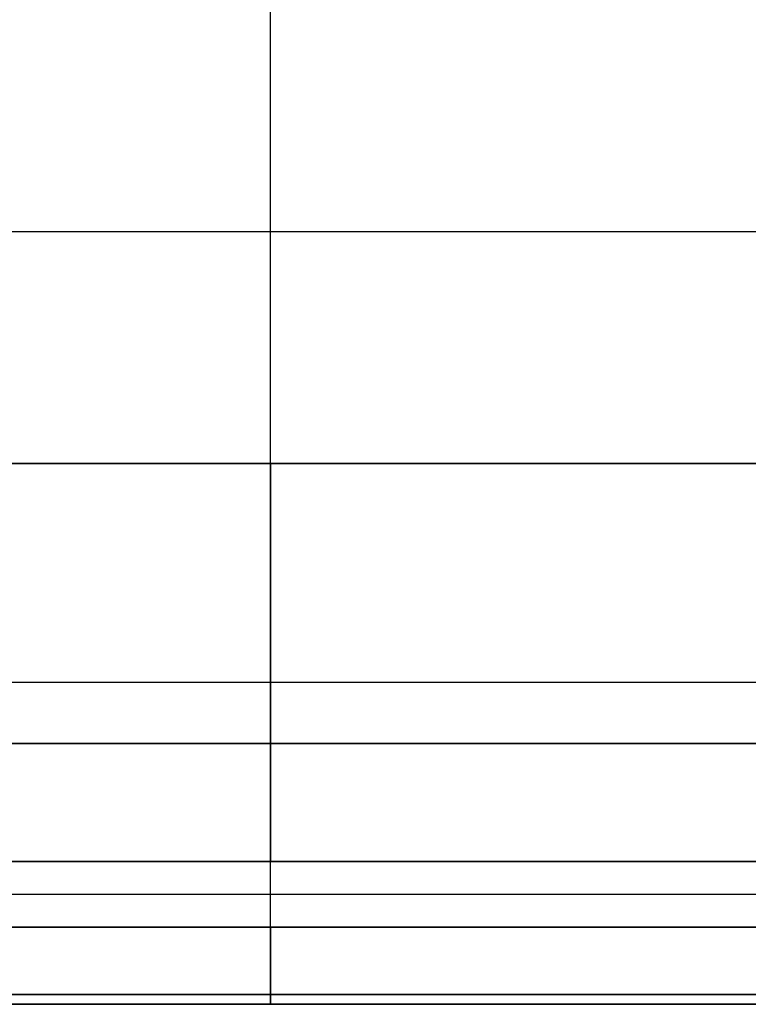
# Model space of a CAD drawing. Extents: x -33 to 118, y -45 to 98.
# Tile 5 of 28: x 43 to 81, y -37 to 14. Entities that reach past the tile are written whole.
import ezdxf

# ---------------------------------------------------------------- set-up
doc = ezdxf.new("R2010")
doc.units = 0
doc.layers.add('DEFAULT', color=7, linetype='CONTINUOUS')

msp = doc.modelspace()

# ---------------------------------------------------------------- linework, layer by layer
at = {"layer": 'DEFAULT'}
for p, q in [((55.824, -9.348, -37.273), (55.824, 14.652, -37.273)), ((55.824, -9.348, 42.727), (55.824, 14.652, 42.727)), ((94.324, 2.652, -37.273), (17.324, 2.652, -37.273)), ((94.324, 2.652, 42.727), (17.324, 2.652, 42.727)), ((17.324, -9.348, -37.273), (94.324, -9.348, -37.273)), ((94.324, -9.348, 42.727), (17.324, -9.348, 42.727)), ((17.324, -20.665, -36.758), (94.324, -20.665, -36.758)), ((17.324, -20.665, 42.213), (94.324, -20.665, 42.213)), ((94.324, -23.848, -29.873), (17.324, -23.848, -29.873)), ((94.324, -23.848, -33.273), (17.324, -23.848, -33.273)), ((17.324, -23.848, 38.727), (94.324, -23.848, 38.727)), ((17.324, -23.848, 35.327), (94.324, -23.848, 35.327)), ((17.324, -23.848, -31.573), (94.324, -23.848, -31.573)), ((17.324, -23.848, 37.027), (94.324, -23.848, 37.027)), ((55.824, -23.848, -33.273), (55.824, -23.848, -29.873)), ((55.824, -23.848, 38.727), (55.824, -23.848, 35.327)), ((17.324, -29.948, -23.773), (94.324, -29.948, -23.773)), ((94.324, -29.948, 29.227), (17.324, -29.948, 29.227)), ((55.824, -33.348, -23.773), (55.824, -29.948, -23.773)), ((55.824, -33.348, 29.227), (55.824, -29.948, 29.227)), ((17.324, -31.648, -23.773), (94.324, -31.648, -23.773)), ((17.324, -31.648, 29.227), (94.324, -31.648, 29.227)), ((17.324, -33.348, -23.773), (94.324, -33.348, -23.773)), ((94.324, -33.348, 29.227), (17.324, -33.348, 29.227)), ((94.324, -36.833, -20.59), (17.324, -36.833, -20.59)), ((17.324, -36.833, 26.045), (94.324, -36.833, 26.045)), ((17.324, -37.348, 14.727), (94.324, -37.348, 14.727)), ((94.324, -37.348, -9.273), (17.324, -37.348, -9.273)), ((94.324, -37.348, 2.727), (17.324, -37.348, 2.727)), ((55.824, -37.348, -9.273), (55.824, -37.348, 14.727))]:
    msp.add_line(p, q, dxfattribs=at)
at = {"layer": 'DEFAULT', "extrusion": (1, 0, 0)}
for centre, radius, start, end in [((-9.348, 87.477, 55.824), 124.75, 264.79488, 270), ((-9.348, -82.023, 55.824), 124.75, 90, 95.20512), ((-20.348, -33.273, 55.824), 3.5, 180, 264.7949), ((-20.348, 38.727, 55.824), 3.5, 95.2051, 180), ((-29.948, -29.873, 55.824), 6.1, 0, 90), ((-29.948, 35.327, 55.824), 6.1, 270, 0), ((-33.348, -20.273, 55.824), 3.5, 185.2051, 270), ((-33.348, 25.727, 55.824), 3.5, 90, 174.7949), ((87.402, 14.727, 55.824), 124.75, 174.79488, 180), ((87.402, -9.273, 55.824), 124.75, 180, 185.20512)]:
    msp.add_arc(centre, radius, start, end, dxfattribs=at)

doc.saveas('drawing.dxf')
